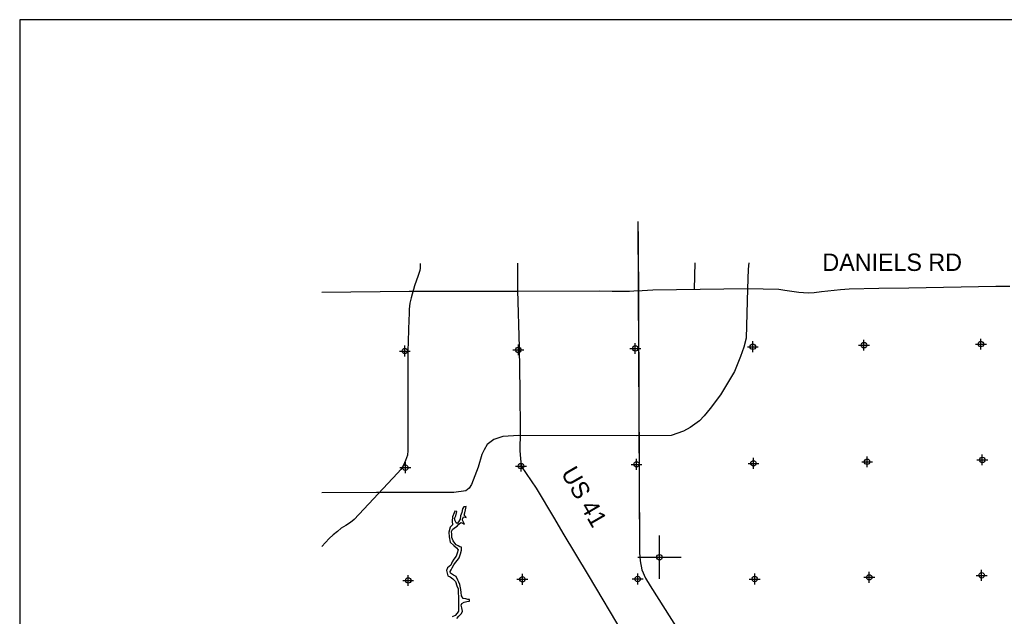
# Model space of a CAD drawing. Extents: x 192051 to 352051, y 711014 to 817615.
# Tile 4 of 8: x 192051 to 237339, y 790180 to 817615. Entities that reach past the tile are written whole.
import ezdxf

# ---------------------------------------------------------------- set-up
doc = ezdxf.new("R2010")
doc.units = 0
doc.header["$LTSCALE"] = 800
doc.header["$PDMODE"] = 34
doc.header["$PDSIZE"] = 250
doc.layers.get('0').update_dxf_attribs({"linetype": 'CONTINUOUS'})
for name, color, linetype in [('BORDER', 1, 'CONTINUOUS'), ('MAJROADS', 9, 'CONTINUOUS'), ('RR', 13, 'CONTINUOUS'), ('SEC', 2, 'CONTINUOUS'), ('WATER', 4, 'CONTINUOUS')]:
    doc.layers.add(name, color=color, linetype=linetype)

# ---------------------------------------------------------------- blocks, each defined once
blk = doc.blocks.new('TICK')
at = {"color": 0}
for points in [[(500, 0), (500, 1000)], [(0, 500), (1000, 500)]]:
    blk.add_lwpolyline(points, dxfattribs=at)
blk.add_point((500, 500), dxfattribs=at)

msp = doc.modelspace()

# ---------------------------------------------------------------- linework, layer by layer
at = {"layer": 'BORDER', "color": 0}
msp.add_lwpolyline([(192051.435203, 712615.146407), (352051.435203, 712615.146407), (352051.435203, 817615.146407), (192051.435203, 817615.146407)], close=True, dxfattribs=at)
at = {"layer": 'MAJROADS', "color": 0}
for points in [[(225591.927522, 806434.704753), (225553.375844, 806138.07781), (225532.159967, 805232.941033), (225465.121543, 802969.242467), (225362.965619, 802554.580641), (225202.653476, 802120.52578), (224929.80412, 801429.802058), (224287.343893, 800359.119349), (223815.269092, 799730.383128), (223538.092117, 799399.446421), (223311.912901, 799169.917142), (222897.072821, 798862.367678), (222575.603462, 798695.765245), (222011.985821, 798497.65488), (220400.978442, 798482.09586), (215004.926753, 798491.121051), (214270.936493, 798440.642725), (213863.94479, 798314.883304), (213559.747908, 798078.154834), (213419.315059, 797829.764549), (213301.291897, 797623.115889), (213139.370859, 797031.190259), (212837.546482, 796242.831812), (212717.830443, 796066.178981), (212568.749913, 795949.782561), (212018.364768, 795873.450215), (208460.828487, 795865.737266), (205945.566831, 795855.748957)], [(210474.301957, 806402.002844), (210473.403206, 806193.947558), (210452.523167, 806089.031354), (210384.281441, 805844.709122), (210210.745564, 805380.16313), (210162.323543, 805210.012248), (210096.320951, 804989.696409), (210050.107371, 804830.454734), (210001.480731, 804572.989277), (209965.930816, 804306.761669), (209969.754307, 804075.367814), (209953.906442, 803833.105676), (209906.785994, 802355.408799), (209907.155123, 799718.493281), (209907.044833, 797808.476716), (209882.516664, 797588.063684), (209803.365732, 797345.949894), (209698.081812, 797130.091862), (209588.473087, 796931.706976), (209433.085595, 796759.623887), (207432.939525, 794627.275179), (207264.536694, 794490.148613), (207054.669671, 794357.484969), (206833.913904, 794235.761224), (206667.663245, 794085.532356), (206468.644043, 793924.465898), (206289.245043, 793752.439079), (205945.566831, 793390.520974)], [(214953.778886, 806411.692689), (214944.587365, 805174.748957), (215017.201812, 802543.202597), (215052.779803, 800565.493641), (215063.720251, 798654.999782), (215057.24526, 797783.63164), (215109.831072, 797086.632999), (215807.0537, 796077.122439), (216642.826622, 794663.239536), (217040.078032, 793998.346433), (218198.816176, 792070.944479), (219837.345937, 789310.45603)], [(223107.565032, 806429.330669), (223072.811117, 805221.515872)], [(237588.736572, 805349.898436), (236951.217668, 805352.398387), (232941.277184, 805273.350262), (231572.132968, 805261.322077), (230196.790002, 805229.371348), (229810.657669, 805189.337929), (228932.337142, 805096.361927), (228592.167185, 805055.860095), (228320.226731, 805042.642926), (227886.887191, 805077.037759), (227238.25383, 805165.589564), (226966.883617, 805208.326592), (225526.246338, 805240.995587), (221174.72814, 805179.418557), (220680.724873, 805144.481617), (220294.877661, 805132.425297), (220102.810676, 805112.398404), (219301.446276, 805118.566712), (218736.011043, 805134.322044), (214974.580518, 805122.691311), (209970.086013, 805115.734626), (205945.566831, 805077.161109)]]:
    msp.add_lwpolyline(points, dxfattribs=at)
at = {"layer": 'RR', "color": 0}
for points in [[(220488.851564, 808334.540218), (220564.345344, 793119.148886), (220592.086724, 792723.163534), (220663.816695, 792315.150697), (220835.556514, 791935.07082), (221047.308556, 791578.963067), (235131.768025, 769363.674909), (235543.314525, 768715.461875), (235739.07048, 768363.364147), (235866.795818, 767955.315065), (235898.547222, 767575.3258), (235964.278876, 764079.571096), (236154.363481, 761345.627192)], [(220491.164266, 807868.426769), (220564.345344, 793119.148886), (220592.086724, 792723.163534), (220663.816695, 792315.150697), (220835.556514, 791935.07082), (221047.308556, 791578.963067), (235131.768025, 769363.674909), (235543.314525, 768715.461875), (235739.07048, 768363.364147), (235866.795818, 767955.315065), (235898.547222, 767575.3258), (235964.278876, 764079.571096), (236154.363481, 761345.627192)]]:
    msp.add_lwpolyline(points, dxfattribs=at)
at = {"layer": 'SEC', "color": 0}
for p in [(236262.435698, 802694.515246), (209767.881816, 802377.28533), (214987.991547, 802432.779872), (220367.333614, 802495.789956), (225771.901273, 802575.42034), (230883.184443, 802648.261681), (231030.067934, 797285.222071), (236325.763625, 797373.820995), (209789.091414, 797014.926813), (215109.831072, 797086.632999), (220422.237876, 797166.762851), (225801.489131, 797213.016416), (209920.171916, 791827.921464), (215173.794685, 791883.234381), (220477.45998, 791896.383563), (225856.438799, 791892.367571), (231126.954305, 791972.724454), (236296.976104, 792062.004471)]:
    msp.add_point(p, dxfattribs=at)
at = {"layer": 'WATER', "color": 0}
msp.add_lwpolyline([(212152.786088, 790078.407512), (212245.598944, 790186.642433), (212372.011619, 790311.401695), (212414.534974, 790411.594901), (212390.464942, 790570.835802), (212349.374545, 790688.324942), (212383.415274, 790771.828466), (212492.642244, 790829.718772), (212610.076269, 790862.436771), (212744.144863, 790878.299746), (212736.268489, 790953.706441), (212669.289306, 790954.147351), (212577.358271, 790979.870796), (212451.88253, 790997.442299), (212368.985257, 791123.579405), (212353.232509, 791274.392795), (212337.424648, 791416.833787), (212288.623219, 791634.846815), (212247.477708, 791743.963556), (212206.277084, 791844.7079), (212131.972665, 792004.279484), (212006.772493, 792063.712976), (211873.475492, 792165.063571), (211857.22672, 792240.52538), (211899.639847, 792323.97379), (211950.425372, 792407.367086), (212026.713888, 792549.201826), (212102.726834, 792649.174577), (212195.594804, 792765.781896), (212271.662864, 792874.127045), (212323.109754, 793057.989116), (212374.391304, 793216.733994), (212375.328238, 793359.064758), (212291.714486, 793376.360691), (212225.065986, 793427.035989), (212133.245178, 793469.50423), (212058.334507, 793536.979437), (211983.754519, 793654.689032), (211934.512179, 793805.722877), (211927.131829, 793956.481153), (211919.531024, 794073.749837), (211962.054379, 794173.943043), (212054.64678, 794248.688373), (212172.356375, 794323.268361), (212256.686605, 794414.8136), (212340.906608, 794489.614043), (212441.154928, 794455.463086), (212516.23094, 794413.105073), (212458.230406, 794505.587246), (212416.974668, 794597.959192), (212425.622635, 794639.766068), (212468.256218, 794756.704069), (212535.070059, 794731.145965), (212585.304447, 794730.815283), (212560.462822, 794772.842614), (212493.814322, 794823.517911), (212528.075506, 794940.511027), (212562.502032, 795082.621336), (212580.238876, 795233.21427), (212479.659873, 795217.13084), (212420.446836, 795125.42026), (212394.227367, 794958.137643), (212326.201022, 794799.502993), (212308.409065, 794640.53766), (212240.658289, 794523.765), (212173.183081, 794448.854329), (212123.169149, 794482.674603), (212081.858297, 794566.674151), (212057.512697, 794684.053063), (212108.518677, 794800.935951), (212151.648283, 794993.225534), (212068.089646, 795018.893865), (212042.476428, 794943.707626), (211957.539946, 794760.06601), (211947.789703, 794550.811176), (211963.487337, 794391.625388), (211845.557288, 794283.555809), (211793.724601, 794041.086952), (211800.774268, 793840.094289), (211857.72764, 793588.536555), (212024.128436, 793428.35872), (212140.735755, 793335.49075), (212215.425971, 793234.525951), (212172.51682, 793075.72596), (212129.77301, 792942.043162), (212019.994903, 792800.428877), (211943.926843, 792692.083729), (211875.845384, 792525.076681), (211724.370629, 792408.855158), (211681.681933, 792283.544759), (211714.399932, 792166.110733), (211738.690419, 792040.359423), (211855.62842, 791997.725841), (211980.608137, 791904.802757), (212038.774012, 791837.437777), (212096.995001, 791778.445196), (212162.706568, 791585.439134), (212212.004021, 791442.777687), (212219.053688, 791241.785024), (212234.806436, 791090.971634), (212233.208136, 790848.172095), (212239.872007, 790588.572646), (212238.714618, 790412.75229), (212179.501581, 790321.04171), (212086.743839, 790221.179186), (211935.599766, 790155.192051)], dxfattribs=at)

# ---------------------------------------------------------------- block references
at = {"color": 0, "xscale": 2, "yscale": 2, "zscale": 2}
msp.add_blockref('TICK', (220477.459976, 791896.383534), dxfattribs=at)

# ---------------------------------------------------------------- texts
at = {"layer": 'MAJROADS', "color": 0}
msp.add_text('DANIELS RD', height=800, dxfattribs=at).set_placement((228972.501212, 806061.491532))
msp.add_text('US 41', height=800, rotation=300, dxfattribs=at).set_placement((216926.945913, 796769.206015))

doc.saveas('drawing.dxf')
